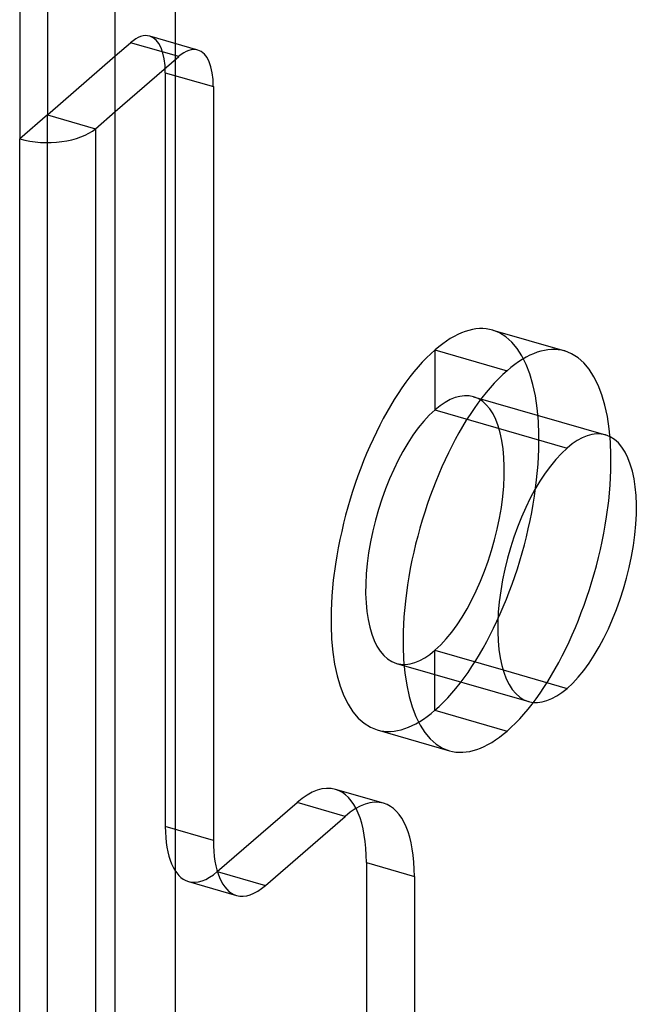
# Model space of a CAD drawing. Header units: millimetres. Extents: x -24 to 80, y -43 to 164.
# Tile 176 of 223: x 54 to 63, y 102 to 116. Entities that reach past the tile are written whole.
import ezdxf

# ---------------------------------------------------------------- set-up
doc = ezdxf.new("R2010")
doc.units = ezdxf.units.MM
doc.layers.add('MAIN-1', color=7, linetype='Continuous')
doc.layers.add('MAIN-2', color=7, linetype='Continuous')

msp = doc.modelspace()

# ---------------------------------------------------------------- linework, layer by layer
at = {"layer": 'MAIN-1'}
for p, q in [((54.295, 118.82), (54.295, 114.49)), ((53.895, 118.474), (53.895, 114.144)), ((55.274, -39.801), (55.274, 118.249)), ((56.14, -40.051), (56.14, 117.999)), ((54.295, 114.49), (55.274, 115.338)), ((54.295, 114.49), (53.895, 114.144)), ((54.295, 114.49), (54.988, 114.29)), ((54.988, 114.29), (55.274, 114.538)), ((54.988, 114.29), (54.988, -29.903)), ((53.895, -30.05), (53.895, 114.144)), ((60.867, 106.487), (61.79, 106.221))]:
    msp.add_line(p, q, dxfattribs=at)
for centre, major_axis, ratio, start_param, end_param in [((54.295, 114.49), (-0.8, 0), 0.5, 1.047198, 2.617994), ((61.79, 107.953), (-0.555, -1.922), 0.433013, -3.141586, -2.55359), ((61.79, 107.953), (-0.555, -1.922), 0.433013, 0.588003, 3.141599), ((61.79, 107.953), (-0.555, -1.922), 0.433013, -2.55359, 0.000007), ((61.79, 107.953), (-0.555, -1.922), 0.433013, 0.000007, 0.588003)]:
    msp.add_ellipse(centre, major_axis=major_axis, ratio=ratio, start_param=start_param, end_param=end_param, dxfattribs=at)
at = {"layer": 'MAIN-2'}
for p, q in [((56.465, 115.424), (55.772, 115.624)), ((55.274, 115.338), (55.495, 115.529)), ((56.188, 115.329), (55.495, 115.529)), ((55.274, 114.538), (56.188, 115.329)), ((55.995, 115.096), (56.688, 114.896)), ((55.995, 115.096), (55.995, 104.228)), ((56.688, 114.896), (56.688, 104.028)), ((54.295, -29.703), (54.295, 114.49)), ((60.717, 111.385), (61.756, 111.085)), ((59.885, 111.101), (60.924, 110.801)), ((59.885, 111.101), (59.885, 110.235)), ((60.44, 110.424), (62.345, 109.874)), ((59.885, 110.235), (61.79, 109.685)), ((59.885, 105.905), (59.885, 106.771)), ((59.885, 106.771), (60.867, 106.487)), ((59.33, 106.581), (61.236, 106.031)), ((59.885, 105.905), (60.924, 105.605)), ((59.053, 105.621), (60.092, 105.321)), ((59.142, 104.564), (58.45, 104.764)), ((56.745, 103.578), (57.895, 104.574)), ((58.588, 104.374), (57.895, 104.574)), ((57.438, 103.378), (58.588, 104.374)), ((56.688, 104.028), (55.995, 104.228)), ((58.895, 103.708), (58.895, 89.419)), ((58.895, 103.708), (59.588, 103.508)), ((56.745, 103.578), (57.438, 103.378)), ((59.588, 103.508), (59.588, 89.219)), ((56.329, 103.436), (57.022, 103.236))]:
    msp.add_line(p, q, dxfattribs=at)
for centre, major_axis, start_param, end_param in [((55.495, 114.663), (-0.277, -0.961), -3.141586, -2.55359), ((55.495, 114.663), (-0.277, -0.961), 2.158799, 3.141599), ((56.188, 114.463), (0.277, 0.961), 0.000007, 0.588003), ((56.188, 114.463), (0.277, 0.961), -0.982794, 0.000007), ((59.885, 108.503), (-0.832, -2.882), -3.141586, -2.55359), ((59.885, 108.503), (-0.832, -2.882), 0.588003, 3.141599), ((60.924, 108.203), (0.832, 2.882), 0.000007, 0.588003), ((59.885, 108.503), (-0.832, -2.882), -2.55359, 0.000007), ((60.924, 108.203), (0.832, 2.882), -2.55359, 0.000007), ((60.924, 108.203), (0.832, 2.882), 0.588003, 3.141599), ((59.885, 108.503), (0.555, 1.922), 0.000007, 0.588003), ((59.885, 108.503), (0.555, 1.922), -2.55359, 0.000007), ((59.885, 108.503), (0.555, 1.922), 0.588003, 3.141599), ((59.885, 108.503), (0.555, 1.922), -3.141586, -2.55359), ((59.885, 108.503), (-0.832, -2.882), 0.000007, 0.588003), ((60.924, 108.203), (0.832, 2.882), -3.141586, -2.55359), ((57.895, 102.842), (-0.555, -1.922), -3.141586, -2.55359), ((57.895, 102.842), (-0.555, -1.922), 2.158799, 3.141599), ((58.588, 102.642), (0.555, 1.922), 0.000007, 0.588003), ((58.588, 102.642), (0.555, 1.922), -0.982794, 0.000007), ((56.745, 104.877), (0.416, 1.441), 2.158799, 3.141599), ((57.438, 104.677), (-0.416, -1.441), -0.982794, 0.000007), ((56.745, 104.877), (0.416, 1.441), -3.141586, -2.55359), ((57.438, 104.677), (-0.416, -1.441), 0.000007, 0.588003)]:
    msp.add_ellipse(centre, major_axis=major_axis, ratio=0.433013, start_param=start_param, end_param=end_param, dxfattribs=at)

doc.saveas('drawing.dxf')
